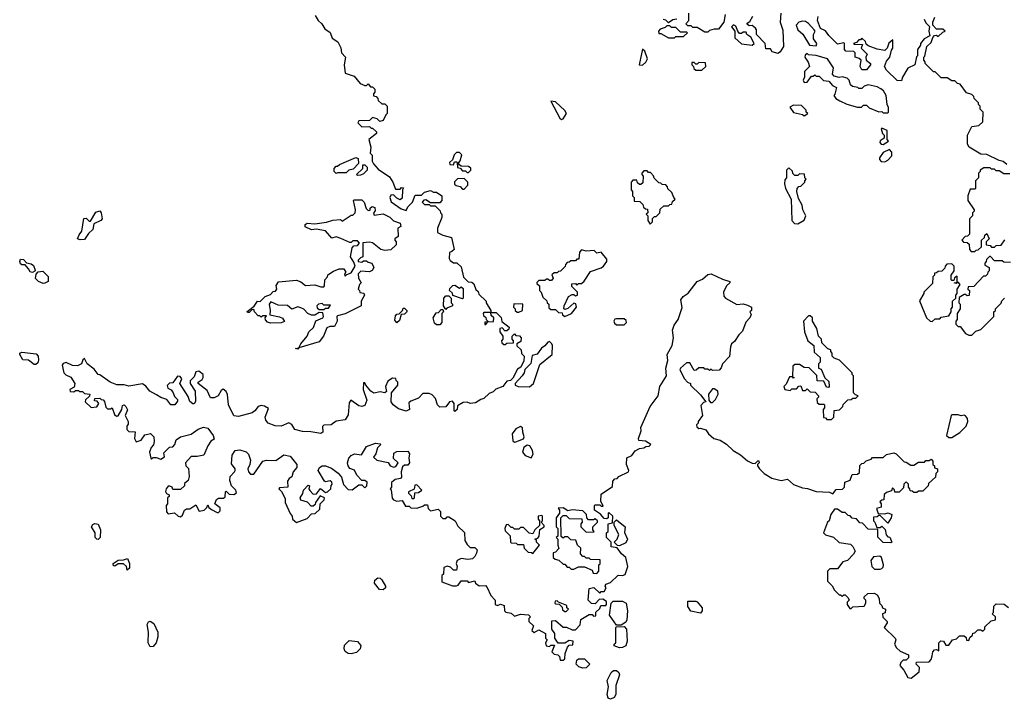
# Model space of a CAD drawing. Extents: x 2710666 to 2828562, y 857017 to 964538.
# Tile 11 of 138: x 2728590 to 2735049, y 874864 to 879321. Entities that reach past the tile are written whole.
import ezdxf

# ---------------------------------------------------------------- set-up
doc = ezdxf.new("R2010")
doc.units = 0

msp = doc.modelspace()

# ---------------------------------------------------------------- linework, layer by layer
at = {"layer": '0CON05XD'}
for points in [[(2733217.5, 879355), (2733210, 879305), (2733175, 879260), (2733145, 879260), (2733115, 879250), (2733105, 879240), (2733085, 879240), (2733035, 879270), (2733005, 879270), (2732995, 879280), (2732971.7, 879281.7), (2732960, 879295), (2732980, 879315), (2732980, 879365)], [(2733582.5, 879365), (2733577.5, 879305), (2733597, 879253), (2733600, 879145), (2733579.3, 879110.7), (2733565, 879100), (2733525, 879110), (2733515, 879130), (2733485, 879130), (2733480, 879165), (2733423.8, 879225), (2733423.3, 879255), (2733416.7, 879266.7), (2733395, 879282.5), (2733375, 879280), (2733361.7, 879291.7), (2733361.7, 879298.3), (2733380, 879310), (2733400, 879345)], [(2730529.3, 879349.3), (2730547, 879317), (2730572.5, 879295), (2730590.7, 879260.7), (2730626.4, 879236.4), (2730640.7, 879200.7), (2730677.5, 879175), (2730697, 879137), (2730700, 879105), (2730727.5, 879075), (2730717.5, 879025), (2730725, 878970), (2730785, 878950), (2730823, 878903), (2730855, 878890), (2730865, 878890), (2730875, 878900), (2730891.7, 878881.7), (2730905, 878880), (2730920, 878865), (2730920, 878845), (2730910, 878835), (2730911.7, 878821.7), (2730928.3, 878818.3), (2730940, 878805), (2730941.7, 878791.7), (2730965, 878770), (2730985, 878770), (2731000, 878755), (2731000, 878705), (2730991.7, 878698.3), (2730975, 878660), (2730953, 878653), (2730935, 878670), (2730905, 878680), (2730885, 878660), (2730815, 878657.5), (2730807.5, 878645), (2730835, 878617.5), (2730885, 878620), (2730895, 878610), (2730905, 878610), (2730930, 878585), (2730930, 878575), (2730880, 878535), (2730892.5, 878485), (2730890, 878445), (2730901.7, 878431.7), (2730903, 878393), (2730910, 878375), (2730941.7, 878341.7), (2731015, 878290), (2731037.5, 878255), (2731055, 878210), (2731085, 878210), (2731095, 878220), (2731108.3, 878218.3), (2731100, 878205), (2731098.3, 878151.7), (2731085, 878140), (2731065, 878150), (2731041.7, 878171.7), (2731025, 878170), (2731017.5, 878155), (2731027, 878127), (2731091.7, 878081.7), (2731125, 878070), (2731137, 878093), (2731167.5, 878125), (2731185, 878170), (2731225, 878170), (2731245, 878190), (2731285, 878200), (2731305, 878190), (2731325, 878190), (2731360, 878165), (2731360, 878135), (2731345, 878120), (2731285, 878120), (2731255, 878140), (2731241.7, 878138.3), (2731230, 878125), (2731245, 878110), (2731275, 878110), (2731285, 878100), (2731315, 878100), (2731348.3, 878068.3), (2731350, 878055), (2731360, 878045), (2731360, 878025), (2731330, 877955), (2731330, 877925), (2731365, 877907.5), (2731421.7, 877891.7), (2731440, 877815), (2731425, 877800), (2731410, 877795), (2731407.5, 877755), (2731413, 877743), (2731435, 877727.5), (2731457, 877727), (2731485, 877700), (2731501.7, 877631.7), (2731531.7, 877601.7), (2731555, 877600), (2731568.3, 877588.3), (2731581.7, 877551.7), (2731598.3, 877538.3), (2731601.7, 877521.7), (2731650, 877475), (2731650, 877465), (2731680, 877415), (2731680, 877400), (2731635, 877400), (2731630, 877395), (2731631.7, 877381.7), (2731648.3, 877368.3), (2731650, 877355), (2731660, 877345), (2731660, 877340), (2731641.7, 877338.3), (2731641.7, 877321.7), (2731648.3, 877321.7), (2731660, 877340), (2731698.3, 877341.7), (2731700, 877365), (2731681.7, 877381.7), (2731680, 877400), (2731715, 877400), (2731748.3, 877368.3), (2731751.7, 877341.7), (2731800, 877305), (2731798.3, 877291.7), (2731785, 877280), (2731771.7, 877281.7), (2731755, 877300), (2731740, 877295), (2731740, 877275), (2731760, 877245), (2731760, 877225), (2731750, 877215), (2731751.7, 877201.7), (2731765, 877190), (2731775, 877190), (2731785, 877200), (2731828.3, 877201.7), (2731830, 877215), (2731820, 877225), (2731820, 877245), (2731835, 877260), (2731845, 877250), (2731868.3, 877248.3), (2731880, 877235), (2731878.3, 877211.7), (2731850, 877195), (2731851.7, 877181.7), (2731880, 877155), (2731881.7, 877131.7), (2731900, 877115), (2731897, 877083), (2731878.3, 877041.7), (2731855, 877030), (2731825, 876970), (2731810, 876955), (2731785, 876950), (2731760, 876915), (2731713, 876897), (2731695, 876880), (2731669.3, 876870.7), (2731635, 876836.2), (2731615, 876831.2), (2731580.5, 876809.5), (2731545, 876803.8), (2731525, 876813.3), (2731499.3, 876810.7), (2731461.7, 876788.3), (2731460, 876765), (2731445, 876752.5), (2731440, 876755), (2731440, 876805), (2731428.3, 876818.3), (2731410, 876815), (2731385, 876782.5), (2731345, 876780), (2731330, 876795), (2731317, 876837), (2731295, 876860), (2731275, 876870), (2731235, 876870), (2731205, 876840), (2731155, 876820), (2731141.7, 876808.3), (2731147.5, 876765), (2731125, 876754), (2731075, 876770), (2731040, 876795), (2731027.5, 876815), (2731030, 876875), (2731070, 876925), (2731070, 876945), (2731060, 876955), (2731058.3, 876968.3), (2731035, 876970), (2731005, 876950), (2730990, 876915), (2730997, 876883), (2730985, 876873.3), (2730955, 876880), (2730912.3, 876872.3), (2730893.3, 876885), (2730860, 876925), (2730855, 876940), (2730845, 876940), (2730843.8, 876895), (2730867.5, 876825), (2730855, 876791.2), (2730835, 876784), (2730815, 876788.8), (2730763, 876827), (2730751.7, 876808.3), (2730745, 876730), (2730725, 876697.5), (2730665, 876688.8), (2730633.3, 876663.3), (2730585, 876662.5), (2730577, 876653), (2730577.5, 876615), (2730565, 876606.7), (2730498.8, 876618.8), (2730445, 876620.8), (2730394.4, 876634.4), (2730375, 876666.7), (2730355, 876678), (2730304.1, 876655.9), (2730265, 876657.5), (2730220, 876675), (2730203.8, 876695), (2730200, 876715), (2730221.7, 876771.7), (2730195, 876787.5), (2730175, 876790), (2730155, 876783.3), (2730132.5, 876755), (2730115, 876743.8), (2730025, 876718.8), (2729995, 876724), (2729958.8, 876795), (2729953.6, 876863.6), (2729945, 876882.5), (2729925, 876897.5), (2729911.7, 876888.3), (2729892.5, 876855), (2729865, 876841.2), (2729841.7, 876841.7), (2729819.3, 876889.3), (2729760, 876935), (2729760, 876945), (2729788, 876962), (2729793.8, 876975), (2729792.5, 876995), (2729765, 877016.2), (2729745, 877012.5), (2729735, 876980), (2729708.3, 876951.7), (2729707.5, 876935), (2729740, 876885), (2729743, 876817), (2729735, 876802.5), (2729725, 876801.2), (2729705, 876817.5), (2729695, 876850), (2729640, 876935), (2729652.5, 876965), (2729641.7, 876981.7), (2729625, 876982.5), (2729595, 876940), (2729573, 876937), (2729558.3, 876921.7), (2729562.5, 876905), (2729583, 876893), (2729597.5, 876875), (2729605, 876850), (2729625, 876830), (2729625, 876820), (2729607.5, 876795), (2729582.5, 876795), (2729555, 876830), (2729515, 876843.8), (2729488.3, 876861.7), (2729443.3, 876885), (2729418.3, 876918.3), (2729395, 876933.8), (2729305, 876918.8), (2729275, 876927.5), (2729227, 876927), (2729182.5, 876945), (2729115, 876992.5), (2729105, 876993.3), (2729079.5, 877029.5), (2729032.5, 877065), (2729015, 877100), (2729005, 877090), (2728996.4, 877063.6), (2728969.3, 877050.7), (2728936.4, 877053.6), (2728895, 877072), (2728875, 877066.7), (2728868.8, 877055), (2728880, 877005), (2728891.7, 876991.7), (2728926.4, 876976.4), (2728952.5, 876935), (2728948.3, 876911.7), (2728920, 876895), (2728921.7, 876881.7), (2728945, 876880), (2728955, 876890), (2728975, 876890), (2728983, 876883), (2729001.7, 876881.7), (2729015, 876870), (2729050, 876865), (2729048.3, 876851.7), (2729021.7, 876828.3), (2729020, 876815), (2729058.3, 876778.3), (2729095, 876782.5), (2729110, 876805), (2729098.3, 876818.3), (2729081.7, 876821.7), (2729083, 876837), (2729115, 876840), (2729125, 876830), (2729138.3, 876828.3), (2729147, 876817), (2729155, 876780), (2729165, 876770), (2729185, 876770), (2729196.4, 876776.4), (2729212.2, 876732.2), (2729225, 876720), (2729236.6, 876723.4), (2729259.4, 876765), (2729265, 876790), (2729275, 876795.8), (2729287.1, 876785), (2729296.4, 876763.6), (2729281.2, 876725), (2729302.5, 876685), (2729301.7, 876668.3), (2729292.5, 876655), (2729293, 876633), (2729305, 876620), (2729348.3, 876618.3), (2729343.3, 876575), (2729355, 876552.5), (2729386.4, 876563.6), (2729411.7, 876598.3), (2729447.5, 876607.5), (2729470, 876585), (2729472.5, 876555), (2729466.7, 876533.3), (2729452.5, 876515)], [(2732900, 879325), (2732875, 879320), (2732845, 879300), (2732828.3, 879318.3), (2732811.7, 879321.7)], [(2733815, 879150), (2733820, 879165), (2733797.5, 879195), (2733797.5, 879225), (2733807.5, 879245), (2733802.5, 879255), (2733765, 879296.7), (2733745, 879310), (2733725, 879312.5), (2733700, 879305), (2733682.5, 879285), (2733693.9, 879253.9), (2733726.4, 879226.4), (2733770, 879155), (2733815, 879150)], [(2734522.5, 879325), (2734535, 879300), (2734557.5, 879277.5), (2734553.3, 879245), (2734560, 879215), (2734523.6, 879196.4), (2734500, 879165), (2734500, 879155), (2734480, 879125), (2734480, 879085), (2734473, 879077), (2734462.5, 879025), (2734417, 879003), (2734380, 878945), (2734375, 878920), (2734345, 878922.5), (2734275, 878990), (2734262.5, 879015), (2734275, 879050), (2734297.5, 879075), (2734308.3, 879121.7), (2734317.5, 879135), (2734318.3, 879188.3), (2734291.7, 879168.3), (2734280, 879135), (2734265, 879120), (2734215, 879127.5), (2734155, 879150), (2734141.7, 879161.7), (2734138.3, 879178.3), (2734115, 879200), (2734105, 879190), (2734095, 879190), (2734078.3, 879171.7), (2734060, 879165), (2734065, 879160), (2734118.3, 879158.3), (2734110, 879135), (2734150, 879095), (2734140, 879075), (2734142.5, 879055), (2734170, 879035), (2734170, 879025), (2734145, 878992.5), (2734115, 878993.3), (2734102.5, 879015), (2734110, 879055), (2734097, 879067), (2734070, 879075), (2734070, 879105), (2734061.7, 879111.7), (2734010, 879115), (2734000, 879125), (2734000, 879165), (2733995, 879170), (2733955, 879160), (2733897, 879217), (2733875, 879247.5), (2733843.6, 879263.6), (2733822.5, 879315), (2733828.3, 879341.7)], [(2735065, 878372.5), (2735041.7, 878391.7), (2735015, 878397.5), (2734935, 878437.5), (2734895, 878440), (2734817.5, 878485), (2734806.7, 878505), (2734807.5, 878565), (2734835, 878620), (2734881.7, 878628.3), (2734908.3, 878651.7), (2734910, 878715), (2734890, 878735), (2734890, 878755), (2734880, 878765), (2734880, 878775), (2734850, 878805), (2734848.3, 878818.3), (2734835, 878830), (2734801.7, 878841.7), (2734758.3, 878898.3), (2734741.7, 878901.7), (2734725, 878920), (2734705, 878920), (2734675, 878940), (2734635, 878940), (2734595, 878980), (2734585, 878980), (2734571.7, 878991.7), (2734530, 879035), (2734530, 879045), (2734520, 879055), (2734520, 879075), (2734527, 879083), (2734540, 879145), (2734568.3, 879171.7), (2734580, 879205), (2734591.7, 879218.3), (2734605, 879220), (2734615, 879210), (2734645, 879240), (2734660, 879245), (2734645, 879260), (2734605, 879260), (2734580, 879285), (2734580, 879305), (2734593, 879337)], [(2732885, 879202.5), (2732895, 879210), (2732945, 879210), (2732970, 879235), (2732965, 879240), (2732925, 879240), (2732895, 879270), (2732865, 879270), (2732855, 879280), (2732835, 879280), (2732825, 879270), (2732791.7, 879258.3), (2732780, 879245), (2732781.7, 879231.7), (2732795, 879230), (2732845, 879202.5), (2732885, 879202.5)], [(2733395, 879153.3), (2733407.5, 879165), (2733385.8, 879205.8), (2733360, 879225), (2733355, 879240), (2733335, 879240), (2733325, 879230), (2733311.7, 879231.7), (2733300, 879245), (2733288.3, 879278.3), (2733271.7, 879288.3), (2733260, 879275), (2733280, 879245), (2733281.7, 879201.7), (2733325, 879162.5), (2733395, 879153.3)], [(2732675, 879022.5), (2732696.4, 879043.6), (2732707.5, 879065), (2732690, 879115), (2732675, 879127.5), (2732652.5, 879025), (2732675, 879022.5)], [(2733065, 878990), (2733090, 879015), (2733088.3, 879038.3), (2733045, 879040), (2733035, 879030), (2733025, 879030), (2733015, 879040), (2733000, 879040), (2733000, 879025), (2733010, 879015), (2733011.7, 879001.7), (2733025, 878990), (2733065, 878990)], [(2734285, 878710), (2734290, 878715), (2734290, 878745), (2734280, 878765), (2734273.3, 878825), (2734256.7, 878855), (2734238.3, 878868.3), (2734215, 878880), (2734155, 878893.3), (2734130, 878885), (2734115, 878870), (2734095, 878870), (2734087, 878877), (2734053, 878883), (2734040, 878895), (2734030, 878925), (2734017, 878937), (2733985, 878947.5), (2733965, 878942.5), (2733931.7, 878951.7), (2733922.5, 878965), (2733927.5, 879005), (2733890, 879065), (2733815, 879087.5), (2733765, 879090), (2733755, 879100), (2733741.7, 879088.3), (2733740, 879075), (2733761.7, 879041.7), (2733770, 879015), (2733738.3, 878981.7), (2733737.5, 878945), (2733730, 878925), (2733735, 878910), (2733755, 878912.5), (2733785, 878950), (2733795, 878950), (2733805, 878960), (2733815, 878950), (2733835, 878950), (2733861.7, 878921.7), (2733898.3, 878918.3), (2733920.7, 878890.7), (2733947.5, 878877.5), (2733937, 878833), (2733930, 878825), (2733943.6, 878803.6), (2733969.3, 878789.3), (2734015, 878766.7), (2734085, 878747.5), (2734111.7, 878748.3), (2734125, 878760), (2734145, 878760), (2734163, 878743), (2734225, 878717.5), (2734245, 878720), (2734255, 878710), (2734285, 878710)], [(2732145, 878667.5), (2732155, 878670), (2732177.5, 878705), (2732166, 878726), (2732105, 878782.5), (2732073.3, 878786.7), (2732132.5, 878675), (2732145, 878667.5)], [(2733735, 878690), (2733760, 878705), (2733750, 878715), (2733748.3, 878728.3), (2733718.3, 878758.3), (2733665, 878760), (2733641.7, 878748.3), (2733665, 878712.5), (2733725, 878700), (2733735, 878690)], [(2734255, 878503.3), (2734290, 878525), (2734280, 878535), (2734280, 878595), (2734245, 878610), (2734240, 878605), (2734250, 878575), (2734260, 878565), (2734260, 878545), (2734235, 878527.5), (2734233.3, 878515), (2734240, 878505), (2734255, 878503.3)], [(2734265, 878390), (2734285, 878400), (2734311.7, 878428.3), (2734311.7, 878451.7), (2734295, 878470), (2734255, 878450), (2734230, 878415), (2734230, 878405), (2734241.7, 878391.7), (2734265, 878390)], [(2730665, 878312.5), (2730652.5, 878325), (2730653.6, 878346.4), (2730665, 878360), (2730675, 878360), (2730688.3, 878371.7), (2730795, 878417.5), (2730810, 878410), (2730811.7, 878378.3), (2730778.3, 878341.7), (2730750, 878335), (2730732.5, 878317.5), (2730675, 878317.5), (2730665, 878312.5)], [(2731535, 878320), (2731550, 878335), (2731548.3, 878348.3), (2731535, 878357.5), (2731485, 878360), (2731471.7, 878371.7), (2731470, 878385), (2731480, 878395), (2731490, 878435), (2731475, 878450), (2731455, 878450), (2731440, 878435), (2731428.3, 878401.7), (2731410, 878385), (2731411.7, 878371.7), (2731435, 878370), (2731441.7, 878388.3), (2731455, 878390), (2731460, 878385), (2731461.7, 878351.7), (2731478.3, 878348.3), (2731495, 878330), (2731515, 878330), (2731525, 878320), (2731535, 878320)], [(2730805, 878300), (2730800, 878305), (2730840, 878345), (2730841.7, 878368.3), (2730855, 878370), (2730870, 878355), (2730870, 878335), (2730845, 878310), (2730825, 878302.5), (2730805, 878300)], [(2732725, 877980), (2732740, 877995), (2732741.7, 878018.3), (2732755, 878030), (2732765, 878030), (2732790, 878055), (2732791.7, 878078.3), (2732815, 878100), (2732845, 878100), (2732855, 878110), (2732868.3, 878111.7), (2732871.7, 878128.3), (2732890, 878145), (2732880, 878155), (2732868.3, 878188.3), (2732841.7, 878211.7), (2732840, 878225), (2732828.3, 878238.3), (2732805, 878240), (2732795, 878250), (2732781.7, 878251.7), (2732751.7, 878281.7), (2732748.3, 878298.3), (2732728.3, 878318.3), (2732715, 878320), (2732705, 878330), (2732685, 878330), (2732670, 878315), (2732670, 878305), (2732680, 878295), (2732678.3, 878251.7), (2732665, 878240), (2732655, 878240), (2732641.7, 878251.7), (2732638.3, 878268.3), (2732611.7, 878268.3), (2732600, 878255), (2732600, 878205), (2732610, 878195), (2732610, 878165), (2732620, 878155), (2732621.7, 878131.7), (2732658.3, 878128.3), (2732678.3, 878108.3), (2732681.7, 878091.7), (2732695, 878080), (2732708.3, 878078.3), (2732710, 878055), (2732700, 878045), (2732710, 878035), (2732710, 878005), (2732725, 877980)], [(2733695, 877982), (2733735, 878006.2), (2733745.8, 878035), (2733728, 878075), (2733723.8, 878105), (2733697.7, 878147.7), (2733687.5, 878195), (2733690, 878215), (2733701.7, 878228.3), (2733715, 878230), (2733740, 878255), (2733740, 878265), (2733750, 878275), (2733740, 878285), (2733738.3, 878308.3), (2733705, 878310), (2733695, 878300), (2733675, 878300), (2733661.7, 878311.7), (2733658.3, 878328.3), (2733635, 878350), (2733620, 878335), (2733620, 878285), (2733608.3, 878271.7), (2733606.7, 878245), (2733613.8, 878215), (2733651.2, 878145), (2733655.8, 878005), (2733673.3, 877985), (2733695, 877982)], [(2735085, 878310), (2735045, 878310), (2735015, 878330), (2734995, 878330), (2734985, 878340), (2734965, 878340), (2734955, 878350), (2734915, 878350), (2734890, 878335), (2734890, 878325), (2734880, 878315), (2734880, 878285), (2734860, 878265), (2734860, 878215), (2734855, 878210), (2734825, 878210), (2734810, 878165), (2734810, 878135), (2734850, 878075), (2734850, 878065), (2734840, 878055), (2734840, 878035), (2734820, 878015), (2734820, 877915), (2734808.3, 877901.7), (2734791.7, 877898.3), (2734770, 877875), (2734781.7, 877861.7), (2734805, 877860), (2734818.3, 877848.3), (2734820, 877815), (2734831.7, 877801.7), (2734855, 877800)], [(2731505, 878210), (2731530, 878235), (2731530, 878255), (2731505, 878280), (2731461.7, 878278.3), (2731441.7, 878258.3), (2731441.7, 878241.7), (2731453, 878233), (2731478.3, 878228.3), (2731495, 878210), (2731505, 878210)], [(2730415, 877160), (2730400, 877165), (2730420, 877170), (2730433.3, 877195), (2730476.7, 877245), (2730487, 877273), (2730517, 877303), (2730533.6, 877346.4), (2730577.5, 877365), (2730582.5, 877375), (2730578.3, 877398.3), (2730555, 877400), (2730525, 877382.5), (2730503.6, 877383.6), (2730480, 877395), (2730453, 877423), (2730435, 877432.5), (2730415, 877437.5), (2730375, 877422.5), (2730347.5, 877447.5), (2730285, 877450), (2730238.3, 877471.7), (2730227.5, 877455), (2730233.3, 877415), (2730230, 877385), (2730295, 877373.3), (2730313, 877363), (2730327.5, 877342.5), (2730305, 877333.3), (2730235, 877330), (2730215, 877337.5), (2730201.7, 877351.7), (2730200, 877365), (2730208.3, 877378.3), (2730185, 877380), (2730175, 877370), (2730165, 877380), (2730155, 877380), (2730130, 877405), (2730125, 877420), (2730111.7, 877418.3), (2730095, 877400), (2730085, 877400), (2730083, 877407), (2730128.3, 877441.7), (2730150, 877475), (2730167.5, 877472.5), (2730200, 877505), (2730235, 877520), (2730251.7, 877538.3), (2730268.3, 877541.7), (2730277.5, 877555), (2730273, 877577), (2730288.3, 877601.7), (2730405, 877612.5), (2730435, 877602.5), (2730465, 877577.5), (2730525, 877582.5), (2730565, 877570), (2730585, 877570), (2730590, 877575), (2730592.5, 877615), (2730610, 877635), (2730611.7, 877648.3), (2730648.3, 877671.7), (2730685, 877687.5), (2730717, 877687), (2730730, 877665), (2730720, 877655), (2730725, 877640), (2730735, 877650), (2730765, 877660), (2730790, 877705), (2730781.7, 877731.7), (2730760, 877765), (2730770, 877825), (2730781.7, 877838.3), (2730805, 877840), (2730820, 877855), (2730805, 877870), (2730775, 877870), (2730765, 877860), (2730755, 877860), (2730696.2, 877886.2), (2730665, 877896.7), (2730638.3, 877888.3), (2730597, 877937), (2730535, 877947.5), (2730503.6, 877943.6), (2730462.5, 877962.5), (2730461.7, 877978.3), (2730475, 877986.7), (2730525, 877983.3), (2730603, 877993), (2730645, 878007.5), (2730695, 878010), (2730705, 878000), (2730765, 878040), (2730775, 878040), (2730790, 878055), (2730792.5, 878075), (2730780, 878135), (2730785, 878140), (2730835, 878140), (2730850, 878125), (2730863, 878083), (2730875, 878070), (2730888.3, 878071.7), (2730890, 878085), (2730903, 878097), (2730919.3, 878089.3), (2730921.7, 878068.3), (2730910, 878055), (2730915, 878040), (2730975, 878047.5), (2731017, 878027), (2731043, 878003), (2731086.4, 877986.4), (2731090, 877965), (2731070, 877955), (2731071.7, 877898.3), (2731050, 877885), (2731050, 877875), (2731060, 877865), (2731060, 877845), (2731025, 877812.5), (2730985, 877807.5), (2730960, 877815), (2730905, 877857.5), (2730885, 877862.5), (2730841.7, 877858.3), (2730840, 877765), (2730825, 877760), (2730810, 877745), (2730810, 877735), (2730835, 877730), (2730845, 877740), (2730865, 877740), (2730875, 877730), (2730900, 877725), (2730912.5, 877695), (2730903, 877677), (2730885, 877667.5), (2730828.3, 877671.7), (2730810, 877655), (2730812.5, 877625), (2730830, 877595), (2730820, 877585), (2730810, 877555), (2730820, 877545), (2730821.7, 877531.7), (2730848.3, 877528.3), (2730852.5, 877515), (2730830, 877475), (2730830, 877445), (2730725, 877391.2), (2730675, 877380), (2730670, 877375), (2730672.5, 877345), (2730655, 877310), (2730625, 877310), (2730605, 877300), (2730583.6, 877246.4), (2730555, 877207.5), (2730420, 877170), (2730415, 877160)], [(2728987, 877877), (2728970, 877885), (2728979.3, 877910.7), (2728997.5, 877935), (2729011.7, 878018.3), (2729025, 878020), (2729045, 878000), (2729055, 878000), (2729090, 878060), (2729115, 878067.5), (2729124, 878054), (2729130, 878015), (2729122.5, 878005), (2729076.7, 877983.3), (2729068.8, 877945), (2729041.5, 877918.5), (2729015, 877878.8), (2728987, 877877)], [(2734855, 877800), (2734865, 877810), (2734878.3, 877811.7), (2734898.3, 877831.7), (2734900, 877875), (2734918.3, 877891.7), (2734921.7, 877908.3), (2734935, 877920), (2734950, 877885), (2734930, 877865), (2734930, 877845), (2734955, 877840), (2734965, 877830), (2734985, 877830), (2734995, 877840), (2735028.3, 877841.7), (2735051.7, 877878.3)], [(2732165, 877373.8), (2732208.8, 877395), (2732243.3, 877435), (2732238.3, 877458.3), (2732225, 877462.5), (2732185, 877427.5), (2732165, 877420), (2732160, 877425), (2732162.5, 877445), (2732190, 877505), (2732215, 877520), (2732225, 877520), (2732235, 877510), (2732250, 877515), (2732250, 877535), (2732211.7, 877571.7), (2732211.7, 877588.3), (2732235, 877590), (2732245, 877580), (2732255, 877590), (2732275, 877590), (2732293, 877607), (2732335, 877670), (2732405, 877694.3), (2732420, 877705), (2732442.5, 877735), (2732441.7, 877751.7), (2732405, 877797.5), (2732375, 877790), (2732357.5, 877807.5), (2732305, 877802.5), (2732275, 877812.5), (2732263, 877797), (2732258.3, 877751.7), (2732245, 877750), (2732235, 877740), (2732205, 877740), (2732195, 877730), (2732181.7, 877728.3), (2732170, 877715), (2732168.3, 877701.7), (2732138.3, 877671.7), (2732125, 877670), (2732115, 877660), (2732095, 877660), (2732081.7, 877648.3), (2732090, 877625), (2732078.3, 877611.7), (2732065, 877610), (2732055, 877620), (2732045, 877620), (2732035, 877610), (2731995, 877610), (2731981.7, 877598.3), (2731981.7, 877591.7), (2732000, 877575), (2732000, 877545), (2732010, 877535), (2732021.7, 877501.7), (2732048.3, 877478.3), (2732050, 877465), (2732060, 877455), (2732061.7, 877431.7), (2732075, 877420), (2732105, 877420), (2732125, 877400), (2732148.3, 877398.3), (2732150, 877385), (2732165, 877373.8)], [(2728675, 877663.3), (2728658.3, 877668.3), (2728648.3, 877688.3), (2728625, 877712.5), (2728603.6, 877713.6), (2728595, 877720), (2728590, 877735), (2728595, 877750), (2728615, 877747.5), (2728635, 877727.5), (2728665, 877720), (2728679.5, 877709.5), (2728690.7, 877679.3), (2728688.8, 877671.2), (2728675, 877663.3)], [(2735088.3, 877728.3), (2735045, 877730), (2735035, 877740), (2734985, 877740), (2734958.3, 877768.3), (2734951.7, 877768.3), (2734931.7, 877748.3), (2734930, 877735), (2734920, 877725), (2734921.7, 877711.7), (2734950, 877695), (2734950, 877675), (2734940, 877665), (2734938.3, 877651.7), (2734925, 877640), (2734911.7, 877638.3), (2734848.3, 877571.7), (2734811.7, 877568.3), (2734810, 877555), (2734820, 877545), (2734818.3, 877511.7), (2734805, 877510), (2734795, 877520), (2734785, 877520), (2734751.7, 877498.3), (2734750, 877465), (2734760, 877455), (2734760, 877425), (2734740, 877395), (2734740, 877355), (2734730, 877345), (2734730, 877325), (2734745, 877310), (2734758.3, 877308.3), (2734795, 877262.5), (2734815, 877253.3), (2734835, 877252.5)], [(2734575, 877342.5), (2734595, 877360), (2734625, 877360), (2734635, 877370), (2734685, 877380), (2734700, 877405), (2734700, 877425), (2734710, 877435), (2734710, 877475), (2734730, 877495), (2734730, 877515), (2734740, 877525), (2734740, 877555), (2734760, 877585), (2734745, 877600), (2734735, 877590), (2734720, 877595), (2734740, 877600), (2734740, 877640), (2734721.7, 877628.3), (2734718.3, 877611.7), (2734705, 877610), (2734700, 877615), (2734700, 877645), (2734720, 877675), (2734720, 877705), (2734705, 877720), (2734671.7, 877718.3), (2734660, 877705), (2734658.3, 877691.7), (2734638.3, 877671.7), (2734615, 877670), (2734605, 877660), (2734591.7, 877658.3), (2734590, 877645), (2734580, 877635), (2734578.3, 877591.7), (2734520, 877535), (2734520, 877525), (2734493, 877477), (2734537.5, 877365), (2734563, 877343), (2734575, 877342.5)], [(2728745, 877590), (2728714.1, 877604.1), (2728694, 877624), (2728698.3, 877651.7), (2728711.7, 877668.3), (2728741.7, 877671.7), (2728776.1, 877636.1), (2728776.7, 877605), (2728755, 877592.5), (2728745, 877590)], [(2729452.5, 876515), (2729442.5, 876485), (2729450, 876445), (2729455, 876440), (2729465, 876450), (2729485, 876450), (2729515, 876440), (2729540, 876455), (2729535, 876480), (2729571.7, 876518.3), (2729595, 876520), (2729607.5, 876535), (2729616.7, 876565), (2729645, 876586), (2729715, 876602), (2729760, 876635), (2729795, 876648.8), (2729825, 876642.5), (2729860, 876595), (2729865, 876570), (2729843.6, 876556.4), (2729823.8, 876526.2), (2729797.5, 876465), (2729755, 876456.7), (2729715, 876457.5), (2729677.5, 876415), (2729680, 876395), (2729697, 876377), (2729702.5, 876325), (2729695, 876300), (2729671.7, 876278.3), (2729670, 876265), (2729645, 876240), (2729595, 876240), (2729590, 876255), (2729575, 876262.5), (2729565, 876262.5), (2729550, 876245), (2729547, 876227), (2729553, 876213), (2729570, 876205), (2729570, 876195), (2729560, 876185), (2729560, 876145), (2729550, 876135), (2729553, 876093), (2729565, 876080), (2729606.4, 876086.4), (2729630, 876065), (2729645, 876060), (2729658.3, 876071.7), (2729670, 876105), (2729685, 876112.5), (2729705, 876112.5), (2729745, 876140), (2729768.3, 876098.3), (2729800, 876105), (2729818.3, 876121.7), (2729825, 876140), (2729831.7, 876121.7), (2729848.3, 876108.3), (2729885, 876090), (2729895, 876090), (2729905, 876100), (2729905, 876120), (2729870, 876145), (2729880, 876175), (2729895, 876182.5), (2729927, 876183), (2729938.3, 876191.7), (2729940, 876225), (2729945, 876230), (2729965, 876210), (2729995, 876207.5), (2730011.7, 876218.3), (2730007.5, 876235), (2729980, 876265), (2729968.3, 876298.3), (2729970, 876325), (2730000, 876355), (2730002.5, 876365), (2730002.5, 876375), (2729978.3, 876408.3), (2729983.3, 876465), (2730002.5, 876495), (2730035, 876499.2), (2730075, 876486.7), (2730090.7, 876470.7), (2730103, 876433), (2730100, 876405), (2730087.5, 876375), (2730090, 876355), (2730105, 876340), (2730125, 876340), (2730185, 876426.2), (2730208.3, 876431.7), (2730269.3, 876430.7), (2730322.3, 876467.7), (2730365, 876458), (2730408.8, 876405), (2730408.8, 876385), (2730383.3, 876355), (2730375, 876322.5), (2730357, 876313), (2730347.5, 876295), (2730350, 876255), (2730295, 876250), (2730290, 876245), (2730307, 876227), (2730331.7, 876181.7), (2730332.5, 876155), (2730363.3, 876083.3), (2730377.5, 876065), (2730380, 876045), (2730405, 876022.5), (2730475, 876050), (2730505, 876080), (2730528.3, 876081.7), (2730558.3, 876111.7), (2730560, 876145), (2730587, 876173), (2730590, 876185), (2730561.7, 876198.3), (2730530, 876155), (2730528.3, 876141.7), (2730515, 876130), (2730501.7, 876131.7), (2730477, 876157), (2730435, 876170), (2730430, 876185), (2730447, 876213), (2730452.5, 876235), (2730481.7, 876268.3), (2730490, 876265), (2730487.5, 876245), (2730493, 876233), (2730515, 876210), (2730537.5, 876212.5), (2730563, 876247), (2730595, 876220), (2730610, 876225), (2730630, 876245), (2730633, 876267), (2730640, 876275), (2730638.3, 876288.3), (2730627.5, 876297.5), (2730595, 876290), (2730590, 876295), (2730548.8, 876365), (2730556.7, 876385), (2730575, 876396), (2730595, 876396.2), (2730635, 876379.2), (2730678, 876348), (2730700.7, 876320.7), (2730713, 876273), (2730745, 876240), (2730771.7, 876238.3), (2730815, 876270), (2730835, 876270), (2730855, 876250), (2730867, 876263), (2730868.3, 876288.3), (2730855, 876300), (2730835, 876300), (2730802.5, 876335), (2730786.4, 876366.4), (2730755, 876377.5), (2730743.8, 876395), (2730740, 876415), (2730750, 876445), (2730765, 876463.3), (2730786.4, 876473.6), (2730831.7, 876468.3), (2730865, 876521.2), (2730925, 876543.3), (2730955, 876540), (2730960, 876535), (2730936.4, 876513.6), (2730927, 876473), (2730911.7, 876451.7), (2730933, 876433), (2731007, 876417), (2731020, 876395), (2731045, 876387.5), (2731058.3, 876391.7), (2731072.5, 876415), (2731043, 876443), (2731045, 876477.5), (2731065, 876490), (2731135, 876492.5), (2731146.7, 876475), (2731142.5, 876445), (2731146.7, 876415), (2731135, 876400), (2731115, 876400), (2731101.7, 876388.3), (2731093.3, 876356.7), (2731095, 876320), (2731087, 876313), (2731053.9, 876306.1), (2731030, 876285), (2731030, 876255), (2731020, 876245), (2731027.5, 876237.5), (2731033, 876183), (2731041.7, 876171.7), (2731065, 876162.5), (2731098.3, 876168.3), (2731121.7, 876131.7), (2731145, 876130), (2731155, 876120), (2731195, 876117.5), (2731235, 876130), (2731245, 876140), (2731265, 876140), (2731270, 876115), (2731285, 876100), (2731335, 876110), (2731350, 876095), (2731350, 876065), (2731365, 876050), (2731385, 876050), (2731395, 876060), (2731405, 876060), (2731447.5, 876035), (2731465, 876000), (2731507, 875957), (2731510, 875905), (2731525, 875880), (2731545, 875860), (2731575, 875860), (2731590, 875845), (2731587, 875823), (2731575, 875800), (2731560, 875785), (2731530.7, 875780.7), (2731485, 875787.5), (2731460, 875775), (2731452.5, 875755), (2731460, 875735), (2731455, 875710), (2731435, 875710), (2731415, 875730), (2731395, 875737.5), (2731371.7, 875728.3), (2731370, 875685), (2731360, 875675), (2731360, 875635), (2731428.3, 875608.3), (2731455, 875607.5), (2731466.4, 875613.6), (2731485, 875640), (2731525, 875640), (2731535, 875630), (2731575, 875640), (2731580, 875625), (2731605, 875607.5), (2731645, 875610), (2731657, 875597), (2731680, 875545), (2731710, 875515), (2731710, 875485), (2731725, 875480), (2731745, 875487.5), (2731768.3, 875478.3), (2731770, 875445), (2731780, 875435), (2731815, 875430), (2731835, 875410), (2731875, 875422.5), (2731928.3, 875418.3), (2731940, 875405), (2731930, 875395), (2731930, 875375), (2731960, 875345), (2731950, 875315), (2731965, 875302.5), (2731995, 875320), (2732040, 875295), (2732040, 875265), (2732050, 875255), (2732040, 875235), (2732042.5, 875215), (2732065, 875210), (2732075, 875220), (2732098.3, 875218.3), (2732080, 875175), (2732095, 875160), (2732120, 875155), (2732130, 875145), (2732135, 875120), (2732155, 875120), (2732165, 875130), (2732167.5, 875165), (2732183, 875207), (2732195, 875220), (2732218.3, 875221.7), (2732220, 875245), (2732195, 875250), (2732167, 875233), (2732121.7, 875231.7), (2732100, 875265), (2732100, 875295), (2732080, 875325), (2732081.7, 875378.3), (2732105, 875380), (2732155, 875337.5), (2732176.4, 875336.4), (2732215, 875320), (2732235, 875320), (2732267, 875353), (2732271.7, 875388.3), (2732325, 875420), (2732345, 875420), (2732355, 875410), (2732368.3, 875411.7), (2732370, 875435), (2732395, 875460), (2732401.7, 875478.3), (2732435, 875480), (2732440, 875485), (2732440, 875505), (2732415, 875520), (2732391.7, 875518.3), (2732365, 875490), (2732341.7, 875491.7), (2732320, 875515), (2732325, 875590), (2732357, 875597), (2732395, 875560), (2732405, 875570), (2732425, 875570), (2732437.5, 875595), (2732430, 875605), (2732435, 875620), (2732465, 875630), (2732515, 875677.5), (2732545, 875675.8), (2732561.7, 875681.7), (2732578.9, 875735), (2732566, 875795), (2732537, 875817), (2732508.3, 875858.3), (2732470, 875865), (2732470, 875895), (2732440, 875925), (2732440, 875955), (2732450, 875965), (2732450, 876015), (2732478.3, 876021.7), (2732480, 876065), (2732455, 876090), (2732450, 876085), (2732450, 876055), (2732441.7, 876048.3), (2732425, 876050), (2732399.3, 876079.3), (2732360, 876105), (2732360, 876135), (2732365, 876140), (2732395, 876140), (2732405, 876130), (2732418.3, 876131.7), (2732402.5, 876162.5), (2732405, 876210), (2732479.3, 876260.7), (2732480, 876295), (2732495, 876310), (2732508.3, 876311.7), (2732520, 876325), (2732583.8, 876355), (2732586.2, 876365), (2732570, 876405), (2732571.7, 876448.3), (2732606.1, 876463.9), (2732627, 876493), (2732655, 876510), (2732685, 876512.5), (2732698.3, 876521.7), (2732720, 876525), (2732730, 876535), (2732695, 876557.5), (2732651.7, 876561.7), (2732650, 876575), (2732666.7, 876625), (2732663.6, 876646.4), (2732726.4, 876783.6), (2732778.8, 876855), (2732790, 876915), (2732832.5, 876985), (2732827.5, 877035), (2732842.5, 877085), (2732837.5, 877125), (2732870, 877185), (2732878.8, 877235), (2732872.5, 877285), (2732883, 877317), (2732910, 877355), (2732936.4, 877433.6), (2732927.5, 877485), (2732942.5, 877505), (2732975, 877526.7), (2733035, 877604), (2733069.7, 877620.3), (2733105, 877649.2), (2733125, 877655.5), (2733199.1, 877619.1), (2733247.5, 877605), (2733247.5, 877595), (2733227.5, 877575), (2733207.5, 877535), (2733208.3, 877508.3), (2733220, 877495), (2733295, 877452.5), (2733335, 877457.5), (2733365, 877450), (2733390, 877435), (2733390, 877415), (2733380, 877405), (2733387.5, 877387.5), (2733380, 877365), (2733353, 877337), (2733330.7, 877279.3), (2733306.4, 877253.6), (2733279.3, 877210.7), (2733260, 877195), (2733252.5, 877175), (2733247, 877113), (2733200, 877065), (2733191.7, 877038.3), (2733178.3, 877021.7), (2733135, 877020), (2733125, 877030), (2733115, 877020), (2733105, 877030), (2733085, 877030), (2733077, 877037), (2733045, 877037.5), (2733028.3, 877021.7), (2733015, 877020), (2732985, 877070), (2732965, 877070), (2732923.6, 877036.4), (2732920, 877025), (2732950, 876965), (2732970, 876945), (2732990, 876935), (2732990, 876925), (2733055, 876860), (2733090, 876815), (2733075, 876810), (2733058.3, 876791.7), (2733070, 876725), (2733040, 876685), (2733040, 876675), (2733030, 876665), (2733031.7, 876651.7), (2733045, 876640), (2733055, 876642.5), (2733090.7, 876630.7), (2733107.5, 876605), (2733142.5, 876575), (2733185, 876562.5), (2733227, 876537), (2733270, 876495), (2733318.3, 876468.3), (2733365, 876427.5)], [(2731495, 877490), (2731431.7, 877511.7), (2731428.3, 877528.3), (2731410, 877545), (2731411.7, 877558.3), (2731431.7, 877578.3), (2731445, 877580), (2731475, 877560), (2731485, 877570), (2731498.3, 877558.3), (2731500, 877495), (2731495, 877490)], [(2731385, 877420), (2731370, 877445), (2731372.5, 877495), (2731385, 877510), (2731405, 877510), (2731420, 877495), (2731420, 877465), (2731430, 877455), (2731430, 877445), (2731391.7, 877428.3), (2731385, 877420)], [(2734835, 877252.5), (2734861.7, 877278.3), (2734895, 877290), (2734980, 877375), (2734980, 877405), (2734990, 877415), (2734990, 877425), (2735028.3, 877461.7), (2735031.7, 877478.3), (2735050, 877495)], [(2730585, 877420), (2730595, 877430), (2730615, 877430), (2730628.3, 877448.3), (2730585, 877450), (2730575, 877460), (2730550, 877455), (2730540, 877445), (2730541.7, 877431.7), (2730555, 877420), (2730585, 877420)], [(2731065, 877332.5), (2731050.7, 877350.7), (2731055, 877380), (2731065, 877390), (2731078.3, 877391.7), (2731100, 877415), (2731105, 877430), (2731115, 877430), (2731130, 877415), (2731130, 877405), (2731115, 877390), (2731091.7, 877388.3), (2731081.7, 877348.3), (2731065, 877332.5)], [(2731865, 877402.5), (2731887.5, 877415), (2731890, 877455), (2731831.7, 877458.3), (2731830, 877435), (2731840, 877425), (2731840, 877415), (2731853, 877403), (2731865, 877402.5)], [(2731345, 877320), (2731325, 877320), (2731311.7, 877331.7), (2731302.5, 877365), (2731321.7, 877398.3), (2731338.3, 877401.7), (2731355, 877420), (2731365, 877420), (2731370, 877405), (2731360, 877395), (2731360, 877335), (2731345, 877320)], [(2732555, 877320), (2732570, 877335), (2732568.3, 877348.3), (2732555, 877360), (2732505, 877360), (2732495, 877357.5), (2732487.5, 877345), (2732491.7, 877331.7), (2732505, 877320), (2732555, 877320)], [(2733915, 876700), (2733930, 876715), (2733931.7, 876758.3), (2733968.3, 876761.7), (2733990, 876785), (2733991.7, 876798.3), (2734021.7, 876828.3), (2734045, 876830), (2734055, 876840), (2734075, 876840), (2734090, 876855), (2734071.7, 876861.7), (2734060, 876875), (2734060, 876985), (2734050, 876995), (2734050, 877005), (2733968.3, 877088.3), (2733931.7, 877101.7), (2733920, 877115), (2733920, 877135), (2733910, 877145), (2733910, 877155), (2733891.7, 877161.7), (2733851.7, 877201.7), (2733850, 877225), (2733830, 877245), (2733820, 877295), (2733790, 877345), (2733790, 877365), (2733775, 877380), (2733765, 877380), (2733732.5, 877345), (2733737.5, 877275), (2733760, 877215), (2733800, 877185), (2733801.7, 877141.7), (2733840, 877105), (2733840, 877075), (2733830, 877065), (2733830, 877035), (2733848.3, 877028.3), (2733871.7, 876971.7), (2733898.3, 876948.3), (2733900, 876915), (2733895, 876910), (2733881.7, 876911.7), (2733865, 876950), (2733821.7, 876951.7), (2733818.3, 876988.3), (2733768.3, 877038.3), (2733735, 877040), (2733705, 877060), (2733675, 877060), (2733661.7, 877048.3), (2733660, 876980), (2733670, 876975), (2733665, 876970), (2733660, 876980), (2733640, 876980), (2733618.3, 876931.7), (2733602.5, 876915), (2733610, 876895), (2733645, 876890), (2733655, 876900), (2733685, 876900), (2733701.7, 876918.3), (2733715, 876920), (2733725, 876890), (2733745, 876890), (2733755, 876900), (2733775, 876880), (2733808.3, 876878.3), (2733830, 876855), (2733830, 876845), (2733820, 876835), (2733821.7, 876811.7), (2733835, 876800), (2733865, 876800), (2733870, 876795), (2733870, 876775), (2733860, 876765), (2733861.7, 876711.7), (2733875, 876710), (2733885, 876700), (2733915, 876700)], [(2731935, 876914.4), (2731960, 876935), (2732001.2, 877058.8), (2732082, 877125), (2732084.2, 877184.2), (2732081.2, 877195), (2732065, 877210), (2732053.6, 877206.4), (2732035, 877183.3), (2732012.3, 877167.7), (2731985, 877127.5), (2731951.7, 877118.3), (2731943.6, 877066.4), (2731902.5, 877027.5), (2731900, 877005), (2731886.7, 876985), (2731840, 876935), (2731840, 876925), (2731860, 876915), (2731935, 876914.4)], [(2728695, 877058.8), (2728685, 877058.8), (2728648.3, 877088.3), (2728611.4, 877091.4), (2728590, 877125), (2728591.2, 877135), (2728605, 877140.8), (2728698.9, 877128.9), (2728711.2, 877115), (2728712.7, 877087.3), (2728708.6, 877071.4), (2728695, 877058.8)], [(2733135, 876810), (2733155, 876830), (2733172.5, 876865), (2733170, 876885), (2733145, 876900), (2733135, 876900), (2733107.5, 876865), (2733110, 876825), (2733121.7, 876811.7), (2733135, 876810)], [(2734705, 876580), (2734756.4, 876613.6), (2734797.5, 876655), (2734810, 876685), (2734807.5, 876705), (2734795, 876722.5), (2734785, 876726.7), (2734765, 876722.5), (2734745, 876730), (2734705, 876730), (2734700, 876725), (2734670, 876595), (2734685, 876580), (2734705, 876580)], [(2731835, 876550), (2731845, 876552.5), (2731895, 876572.5), (2731900, 876585), (2731890, 876615), (2731888.8, 876645), (2731875, 876653.3), (2731845, 876638.8), (2731820, 876605), (2731825, 876560), (2731835, 876550)], [(2731945, 876447.5), (2731958.8, 876471.2), (2731953.8, 876495), (2731935.9, 876525.9), (2731918.3, 876531.7), (2731897.5, 876515), (2731887.5, 876485), (2731905, 876462.5), (2731945, 876447.5)], [(2733365, 876427.5), (2733395, 876412.5), (2733415, 876410), (2733431.7, 876428.3), (2733438.3, 876428.3), (2733440, 876415), (2733430, 876405), (2733430, 876395), (2733443.3, 876375), (2733472.5, 876345), (2733524.1, 876314.1), (2733585, 876298.8), (2733627, 876307), (2733665, 876273.3), (2733725, 876250), (2733757, 876247), (2733815, 876227.5), (2733901.7, 876221.7), (2733925, 876212.5), (2733945, 876240), (2733988.3, 876241.7), (2734000, 876255), (2734001.7, 876288.3), (2734038.3, 876301.7), (2734051.7, 876338.3), (2734085, 876340), (2734098.3, 876351.7), (2734101.7, 876398.3), (2734115, 876410), (2734128.3, 876411.7), (2734141.7, 876428.3), (2734175, 876440), (2734185, 876450), (2734255, 876450), (2734275, 876470), (2734325, 876480), (2734340, 876475), (2734391.7, 876421.7), (2734405, 876420), (2734435, 876400), (2734455, 876400), (2734485, 876420), (2734525, 876420), (2734535, 876430), (2734555, 876430), (2734568.3, 876438.3), (2734580, 876425), (2734580, 876405), (2734590, 876395), (2734591.7, 876381.7), (2734610, 876375), (2734610, 876355), (2734600, 876345), (2734598.3, 876321.7), (2734551.7, 876278.3), (2734550, 876265), (2734515, 876230), (2734485, 876230), (2734475, 876220), (2734455, 876220), (2734445, 876230), (2734431.7, 876231.7), (2734430, 876245), (2734420, 876255), (2734420, 876275), (2734405, 876290), (2734390, 876275), (2734388.3, 876251.7), (2734358.3, 876221.7), (2734331.7, 876221.7), (2734328.3, 876238.3), (2734315, 876250), (2734308.3, 876231.7), (2734275, 876220), (2734261.7, 876208.3), (2734258.3, 876171.7), (2734245, 876170), (2734231.7, 876158.3), (2734240, 876145), (2734240, 876125), (2734210, 876115), (2734221.7, 876081.7), (2734265, 876080), (2734287, 876087), (2734310, 876075), (2734307.5, 876055), (2734285, 876020), (2734235, 876070), (2734225, 876070), (2734215, 876060), (2734191.7, 876058.3), (2734190, 876035), (2734200, 876025), (2734211.7, 875991.7), (2734235, 875990), (2734245, 876000), (2734268.3, 875978.3), (2734273.3, 875943.3), (2734285, 875930), (2734298.3, 875928.3), (2734310, 875895), (2734305, 875890), (2734255, 875892.5), (2734218.3, 875928.3), (2734218.3, 875978.3), (2734155, 875980), (2734118.3, 876018.3), (2734101.7, 876021.7), (2734078.3, 876048.3), (2734051.7, 876051.7), (2734038.3, 876068.3), (2734025, 876070), (2734005, 876090), (2733985, 876090), (2733955, 876110), (2733935, 876110), (2733910, 876075), (2733900, 876035), (2733890, 876025), (2733862.5, 875955), (2733875, 875943.3), (2733928.3, 875928.3), (2733965, 875893.3), (2734040.7, 875880.7), (2734056.1, 875866.1), (2734070, 875835), (2734060, 875815), (2734020, 875775), (2733990, 875765), (2733955, 875720), (2733905, 875720), (2733890, 875705), (2733888.3, 875638.3), (2733919.3, 875609.3), (2733935, 875580), (2733965, 875550), (2733975, 875550), (2733985, 875540), (2733995, 875550), (2734005, 875550), (2734025, 875530), (2734030, 875515), (2734018.3, 875501.7), (2734017.5, 875485), (2734035, 875460), (2734045, 875460), (2734055, 875470), (2734130, 875475), (2734140, 875495), (2734140, 875515), (2734130, 875525), (2734130, 875535), (2734153, 875557), (2734195, 875560), (2734215, 875550), (2734227.5, 875525), (2734230, 875495), (2734245, 875480), (2734250, 875465), (2734270, 875455), (2734268.3, 875431.7), (2734250, 875425), (2734253, 875403), (2734280, 875375), (2734280, 875365), (2734260, 875335), (2734332.5, 875265), (2734337.5, 875255), (2734327.5, 875225), (2734340.7, 875200.7), (2734365, 875180), (2734420, 875155), (2734420, 875135), (2734405, 875120), (2734385, 875120), (2734370, 875105), (2734362.5, 875085), (2734390, 875055), (2734415, 875007.5), (2734436.7, 875003.3), (2734490, 875045), (2734491.7, 875071.7), (2734470, 875095), (2734471.7, 875108.3), (2734555, 875110), (2734570, 875125), (2734575, 875150), (2734580, 875175), (2734591.7, 875188.3), (2734605, 875190), (2734618.3, 875181.7), (2734620, 875235), (2734633, 875247), (2734650, 875245), (2734665, 875220), (2734685, 875220), (2734710, 875255), (2734735, 875260), (2734755, 875280), (2734785, 875280), (2734798.3, 875268.3), (2734801.7, 875251.7), (2734815, 875250), (2734821.7, 875268.3), (2734840, 875285), (2734841.7, 875298.3), (2734855, 875300), (2734875, 875320), (2734895, 875320), (2734908.3, 875311.7), (2734920, 875325), (2734921.7, 875338.3), (2734961.7, 875378.3), (2734990, 875385), (2734990, 875405), (2734970, 875425), (2734977.5, 875432.5), (2734980, 875475), (2734995, 875490), (2735047, 875487), (2735076.4, 875466.4)], [(2731175, 876180), (2731180, 876185), (2731181.7, 876218.3), (2731205, 876220), (2731227.5, 876235), (2731195, 876270), (2731181.7, 876268.3), (2731178.3, 876241.7), (2731140, 876225), (2731140, 876215), (2731158.3, 876198.3), (2731161.7, 876181.7), (2731175, 876180)], [(2731955, 875820), (2732000, 875875), (2731980, 875895), (2731980, 875905), (2731970, 875915), (2731988.3, 875921.7), (2731997, 875933), (2732001.7, 875978.3), (2732030, 875995), (2732030, 876005), (2732010, 876025), (2732020, 876035), (2732020, 876065), (2732015, 876070), (2731990, 876065), (2731990, 876045), (2732000, 876035), (2732000, 876005), (2731970, 875975), (2731955, 875950), (2731933, 875953), (2731895, 875990), (2731875, 875990), (2731865, 875980), (2731835, 875980), (2731825, 875990), (2731815, 875990), (2731795, 876010), (2731781.7, 876008.3), (2731772.5, 875985), (2731775, 875970), (2731807, 875937), (2731810, 875895), (2731815, 875890), (2731847, 875887), (2731855, 875880), (2731895, 875880), (2731900, 875855), (2731911.7, 875841.7), (2731925, 875830), (2731947.5, 875827.5), (2731955, 875820)], [(2732375, 875690), (2732390, 875705), (2732390, 875745), (2732397, 875753), (2732398.3, 875778.3), (2732335, 875780), (2732325, 875790), (2732305, 875790), (2732295, 875800), (2732285, 875800), (2732268.3, 875818.3), (2732270, 875855), (2732250, 875875), (2732238.3, 875908.3), (2732205, 875910), (2732185, 875930), (2732165, 875930), (2732155, 875920), (2732141.7, 875931.7), (2732140, 876055), (2732155, 876070), (2732175, 876070), (2732195, 876050), (2732278.3, 876048.3), (2732280, 876025), (2732270, 876015), (2732270, 875995), (2732305, 875960), (2732358.3, 875961.7), (2732350, 875975), (2732350, 875995), (2732380, 876025), (2732380, 876035), (2732365, 876047.5), (2732355, 876040), (2732321.7, 876041.7), (2732310, 876055), (2732307, 876077), (2732285, 876100), (2732215, 876107.5), (2732185, 876100), (2732155, 876120), (2732121.7, 876118.3), (2732130, 876105), (2732130, 876085), (2732110, 876055), (2732110, 875995), (2732120, 875985), (2732120, 875935), (2732110, 875925), (2732120, 875915), (2732120, 875875), (2732127.5, 875852.5), (2732105, 875830), (2732090, 875825), (2732090, 875795), (2732103, 875783), (2732127, 875777), (2732155, 875750), (2732165, 875750), (2732181.7, 875731.7), (2732195, 875730), (2732208.3, 875718.3), (2732225, 875717.5), (2732255, 875732.5), (2732295, 875732.5), (2732345, 875710), (2732351.7, 875691.7), (2732375, 875690)], [(2729105, 875912), (2729095, 875913.8), (2729086, 875925), (2729085.7, 875955), (2729061.2, 875995), (2729068.8, 876011.2), (2729083.9, 876016.1), (2729105, 876012.5), (2729120.9, 875975), (2729116.9, 875925), (2729105, 875912)], [(2732525, 875870), (2732511.7, 875871.7), (2732490, 875895), (2732510, 875915), (2732520, 875945), (2732490, 876005), (2732490, 876025), (2732505, 876040), (2732561.4, 875995), (2732558, 875958), (2732576.4, 875915), (2732565, 875889.2), (2732525, 875870)], [(2729295, 875710), (2729290, 875735), (2729271.7, 875751.7), (2729235, 875752.5), (2729215, 875737.5), (2729205, 875740), (2729203.3, 875755), (2729235, 875777.5), (2729271.7, 875778.3), (2729297.5, 875787.5), (2729310, 875755), (2729310, 875725), (2729295, 875710)], [(2734235, 875717.5), (2734245, 875722.5), (2734255, 875730), (2734256.7, 875745), (2734243.6, 875793.6), (2734233, 875803), (2734191.2, 875798.8), (2734173.3, 875775), (2734180, 875735), (2734198.3, 875718.3), (2734235, 875717.5)], [(2730975, 875582.5), (2730950, 875585), (2730917.5, 875625), (2730920, 875645), (2730938.3, 875661.7), (2730955, 875657.5), (2730965, 875647.5), (2730990, 875605), (2730990, 875595), (2730975, 875582.5)], [(2732175, 875440), (2732190, 875455), (2732180, 875465), (2732178.3, 875478.3), (2732125, 875500), (2732115, 875510), (2732101.7, 875508.3), (2732100, 875495), (2732105, 875490), (2732128.3, 875488.3), (2732148.3, 875468.3), (2732151.7, 875451.7), (2732165, 875440), (2732175, 875440)], [(2732535, 875350), (2732505, 875350), (2732460, 875415), (2732470, 875495), (2732483, 875507), (2732545, 875508), (2732567.5, 875495), (2732577.5, 875445), (2732573.7, 875386.3), (2732565, 875370.8), (2732535, 875350)], [(2733055, 875430), (2732991.7, 875441.7), (2732973, 875473), (2732971.7, 875508.3), (2733025, 875507.5), (2733035, 875502.5), (2733066.7, 875465), (2733067.5, 875445), (2733055, 875430)], [(2729445, 875207.5), (2729433.8, 875235), (2729436, 875305), (2729426.7, 875355), (2729435, 875372.5), (2729445, 875377.5), (2729470.5, 875360.5), (2729496.7, 875305), (2729496.1, 875273.9), (2729486.2, 875235), (2729465, 875210), (2729445, 875207.5)], [(2732525, 875202.5), (2732490, 875215), (2732490, 875225), (2732500, 875235), (2732500, 875335), (2732505, 875340), (2732555, 875341.2), (2732570.8, 875325), (2732575.6, 875245), (2732566.3, 875213.7), (2732545, 875203.3), (2732525, 875202.5)], [(2730765, 875163.3), (2730743.6, 875163.6), (2730725, 875177.5), (2730718.8, 875195), (2730721.7, 875218.3), (2730750.7, 875249.3), (2730805, 875242.5), (2730827, 875217), (2730822.5, 875195), (2730798.3, 875171.7), (2730765, 875163.3)], [(2732285, 875067.5), (2732257, 875077), (2732240, 875095), (2732245, 875120), (2732255, 875130), (2732295, 875130), (2732330, 875095), (2732305, 875070), (2732285, 875067.5)], [(2732465, 874864), (2732450.8, 874870.8), (2732443.8, 874895), (2732453.3, 874945), (2732443.6, 874986.4), (2732470.7, 875039.3), (2732485, 875052.5), (2732505, 875052.5), (2732519.2, 875039.2), (2732524, 875024), (2732501.4, 874955), (2732500.6, 874895), (2732490, 874875), (2732465, 874864)]]:
    msp.add_lwpolyline(points, dxfattribs=at)

doc.saveas('drawing.dxf')
